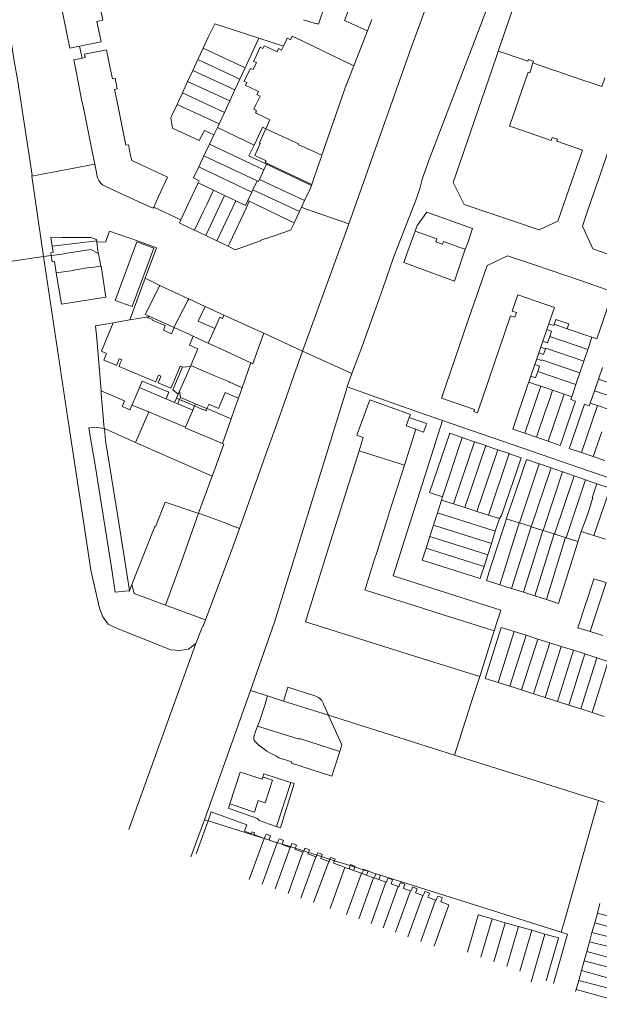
# Model space of a CAD drawing. Header units: metres. Extents: x 135785 to 137489, y 452643 to 455118.
# Tile 2 of 48: x 136171 to 136424, y 452743 to 453173. Entities that reach past the tile are written whole.
import ezdxf

# ---------------------------------------------------------------- set-up
doc = ezdxf.new("R2010")
doc.units = ezdxf.units.M
doc.layers.add('B-RO-KG-GRENS_PERCEEL-G', color=211, linetype='Continuous', lineweight=9)

msp = doc.modelspace()

# ---------------------------------------------------------------- linework, layer by layer
at = {"layer": 'B-RO-KG-GRENS_PERCEEL-G', "flags": 128}
for points in [[(136392.133, 453228.527), (136384.419, 453203.329), (136349.558, 453112.226), (136346.452, 453103.597), (136345.532, 453099.642)], [(136175.995, 453104.936), (136175.93, 453105.38), (136176.087, 453105.413), (136172.682, 453128.255), (136169.875, 453146.365), (136168.338, 453155.42), (136165.91, 453170.315), (136162.778, 453189.365), (136161.078, 453197.445), (136159.145, 453206.431), (136156.321, 453219.904), (136154.616, 453227.34)], [(136196.83, 453161.741), (136206.222, 453163.719), (136204.428, 453172.62), (136206.977, 453173.134), (136203.268, 453191.534), (136219.652, 453194.838), (136227.619, 453211.844), (136216.309, 453216.678), (136211.683, 453219.759)], [(136196.83, 453161.741), (136192.618, 453160.855), (136182.733, 453209.535), (136186.411, 453210.277)], [(136357.721, 453204.974), (136354.142, 453195.059), (136341.871, 453161.524), (136319.325, 453097.697), (136314.426, 453084.096)], [(136379.701, 453159.531), (136389.351, 453187.601)], [(136294.721, 453173.365), (136299.781, 453171.711), (136299.819, 453171.825), (136301.231, 453171.341), (136303.951, 453179.571), (136304.679, 453181.629)], [(136322.573, 453168.457), (136312.515, 453173.044), (136314.273, 453177.59)], [(136275.211, 453165.241), (136255.901, 453171.521), (136253.241, 453166.041), (136250.826, 453160.856)], [(136322.573, 453168.457), (136324.023, 453172.207)], [(136324.488, 453173.41), (136324.023, 453172.207)], [(136316.676, 453153.239), (136322.573, 453168.457)], [(136269.197, 453152.354), (136275.211, 453165.241)], [(136275.211, 453165.241), (136285.902, 453161.74)], [(136285.902, 453161.74), (136287.081, 453164.221)], [(136287.081, 453164.221), (136287.554, 453165.212), (136288.95, 453164.538)], [(136294.071, 453164.091), (136289.717, 453166.168), (136288.95, 453164.538)], [(136294.071, 453164.091), (136316.676, 453153.239)], [(136197.938, 453156.581), (136196.83, 453161.741)], [(136210.251, 453152.211), (136208.631, 453160.201), (136198.951, 453158.231), (136199.226, 453156.864)], [(136250.826, 453160.856), (136248.524, 453155.912)], [(136269.197, 453152.354), (136250.826, 453160.856)], [(136273.647, 453156.828), (136275.741, 453161.301), (136276.943, 453160.732)], [(136278.891, 453161.301), (136277.532, 453161.94), (136276.943, 453160.732)], [(136278.891, 453161.301), (136283.107, 453159.319), (136283.762, 453160.711), (136285.118, 453160.086), (136285.902, 453161.74)], [(136379.701, 453159.531), (136378.833, 453156.845), (136360.09, 453102.22), (136364.797, 453092.589), (136397.611, 453081.571), (136405.831, 453085.371), (136416.578, 453116.385), (136405.321, 453120.243), (136405.624, 453121.122), (136403.308, 453121.92), (136402.842, 453120.567), (136386.601, 453126.181), (136384.715, 453126.825), (136392.805, 453150.407), (136393.525, 453150.164), (136394.876, 453154.435)], [(136392.714, 453155.219), (136383.3, 453158.447), (136379.701, 453159.531)], [(136195.461, 453149.941), (136194.289, 453155.78), (136197.938, 453156.581)], [(136197.938, 453156.581), (136199.226, 453156.864)], [(136248.524, 453155.912), (136246.307, 453151.152)], [(136248.524, 453155.912), (136266.881, 453147.39)], [(136272.672, 453151.577), (136274.092, 453154.606)], [(136273.647, 453156.828), (136272.858, 453155.143), (136274.092, 453154.606)], [(136394.876, 453154.435), (136395.141, 453155.181), (136392.966, 453155.927), (136392.714, 453155.219)], [(136396.061, 453154.031), (136394.876, 453154.435)], [(136210.251, 453152.211), (136211.2, 453147.53)], [(136246.307, 453151.152), (136244.044, 453146.291)], [(136246.307, 453151.152), (136264.673, 453142.629)], [(136266.881, 453147.39), (136269.197, 453152.354)], [(136270.931, 453150.961), (136268.771, 453146.421), (136269.855, 453145.9)], [(136272.672, 453151.577), (136271.464, 453152.082), (136270.931, 453150.961)], [(136302.7, 453114.075), (136312.827, 453143.624), (136316.676, 453153.239)], [(136403.951, 453151.341), (136396.061, 453154.031)], [(136405.301, 453150.881), (136403.951, 453151.341)], [(136410.781, 453148.981), (136405.301, 453150.881)], [(136195.461, 453149.941), (136196.231, 453146.161)], [(136197.761, 453138.541), (136196.231, 453146.161)], [(136212.146, 453142.881), (136213.271, 453143.111), (136212.331, 453147.761), (136211.2, 453147.53)], [(136244.044, 453146.291), (136241.741, 453141.345)], [(136244.044, 453146.291), (136262.467, 453137.86)], [(136264.673, 453142.629), (136266.881, 453147.39)], [(136269.855, 453145.9), (136269.364, 453144.655), (136270.781, 453143.991)], [(136412.101, 453148.491), (136410.781, 453148.981)], [(136417.631, 453146.621), (136412.101, 453148.491)], [(136418.981, 453146.161), (136417.631, 453146.621)], [(136418.981, 453146.161), (136424.961, 453144.111), (136426.251, 453147.901)], [(136212.146, 453142.881), (136213.101, 453138.171)], [(136264.673, 453142.629), (136262.467, 453137.86)], [(136270.781, 453143.991), (136274.976, 453142.024), (136274.331, 453140.651), (136275.682, 453140.001), (136273.741, 453135.811)], [(136197.761, 453138.541), (136198.521, 453134.771)], [(136216.211, 453122.851), (136213.101, 453138.171)], [(136241.741, 453141.345), (136239.415, 453136.35)], [(136260.086, 453132.739), (136241.741, 453141.345)], [(136260.086, 453132.739), (136262.467, 453137.86)], [(136201.431, 453120.321), (136198.521, 453134.771)], [(136254.171, 453123.631), (136251.361, 453124.931), (136249.141, 453120.541), (136237.511, 453125.941), (136236.651, 453130.271), (136237.161, 453131.511), (136239.415, 453136.35)], [(136239.415, 453136.35), (136257.801, 453127.827)], [(136273.741, 453135.811), (136273.043, 453134.305), (136274.028, 453133.834)], [(136278.281, 453130.521), (136273.721, 453132.651), (136274.065, 453133.375), (136273.861, 453133.471), (136274.028, 453133.834)], [(136257.801, 453127.827), (136260.086, 453132.739)], [(136278.268, 453125.654), (136279.983, 453129.581), (136278.281, 453130.521)], [(136257.04, 453126.191), (136255.544, 453122.996)], [(136257.04, 453126.191), (136257.801, 453127.827)], [(136257.04, 453126.191), (136273.051, 453118.481)], [(136273.051, 453118.481), (136276.521, 453125.721)], [(136278.268, 453125.654), (136277.991, 453125.101), (136275.401, 453119.491), (136275.778, 453119.318)], [(136276.816, 453126.336), (136276.521, 453125.721)], [(136276.816, 453126.336), (136278.268, 453125.654)], [(136302.7, 453114.075), (136297.921, 453116.261), (136292.392, 453118.866), (136292.495, 453119.063), (136278.268, 453125.654)], [(136201.431, 453120.321), (136202.191, 453116.541)], [(136216.211, 453122.851), (136217.102, 453118.455)], [(136253.614, 453118.944), (136255.544, 453122.996)], [(136255.544, 453122.996), (136254.171, 453123.631)], [(136203.461, 453110.246), (136202.191, 453116.541)], [(136219.161, 453114.031), (136218.221, 453118.681), (136217.102, 453118.455)], [(136251.196, 453113.867), (136253.614, 453118.944)], [(136277.368, 453107.695), (136253.614, 453118.944)], [(136278.537, 453110.213), (136270.841, 453113.871), (136273.051, 453118.481)], [(136275.778, 453119.318), (136273.36, 453113.973), (136278.418, 453111.646), (136277.982, 453110.924)], [(136227.881, 453107.971), (136219.616, 453111.785), (136219.161, 453114.031)], [(136248.88, 453109.005), (136251.196, 453113.867)], [(136251.196, 453113.867), (136274.476, 453102.895)], [(136301.419, 453110.307), (136302.529, 453113.572)], [(136302.529, 453113.572), (136302.7, 453114.075)], [(136203.461, 453110.246), (136175.995, 453104.936)], [(136203.601, 453109.551), (136203.461, 453110.246)], [(136203.601, 453109.551), (136204.53, 453104.931)], [(136231.37, 453096.039), (136235.271, 453104.561), (136227.881, 453107.971)], [(136248.88, 453109.005), (136246.601, 453104.221), (136249.071, 453102.951), (136248.651, 453102.059)], [(136272.147, 453097.99), (136248.88, 453109.005)], [(136277.368, 453107.695), (136275.448, 453103.556)], [(136278.537, 453110.213), (136277.368, 453107.695)], [(136277.982, 453110.924), (136298.341, 453101.257)], [(136278.537, 453110.213), (136298.231, 453100.851)], [(136298.341, 453101.257), (136301.419, 453110.307)], [(136181.128, 453069.83), (136175.995, 453104.936)], [(136204.53, 453104.931), (136204.682, 453104.304), (136204.902, 453103.697), (136205.189, 453103.118), (136205.537, 453102.575), (136205.944, 453102.073), (136206.403, 453101.62), (136206.91, 453101.22), (136207.459, 453100.879), (136208.041, 453100.601)], [(136274.476, 453102.895), (136272.607, 453098.959)], [(136275.448, 453103.556), (136275.033, 453102.662), (136274.476, 453102.895)], [(136275.448, 453103.556), (136295.162, 453094.261)], [(136208.041, 453100.601), (136212.391, 453098.601)], [(136212.391, 453098.601), (136218.691, 453095.701)], [(136248.651, 453102.059), (136244.111, 453092.441), (136244.174, 453092.411), (136241.059, 453085.903)], [(136255.378, 453098.841), (136248.651, 453102.059)], [(136252.401, 453092.551), (136255.378, 453098.841)], [(136260.153, 453096.557), (136255.378, 453098.841)], [(136272.607, 453098.959), (136272.147, 453097.99)], [(136292.878, 453089.458), (136272.607, 453098.959)], [(136298.231, 453100.851), (136297.558, 453099.436), (136297.611, 453099.411), (136295.162, 453094.261)], [(136298.341, 453101.257), (136298.231, 453100.851)], [(136345.532, 453099.642), (136344.722, 453097.432)], [(136222.221, 453094.071), (136218.691, 453095.701)], [(136222.221, 453094.071), (136229.034, 453090.935), (136229.227, 453091.358)], [(136231.37, 453096.039), (136229.227, 453091.358)], [(136260.153, 453096.557), (136251.951, 453079.007)], [(136256.755, 453076.714), (136265.079, 453094.201)], [(136265.079, 453094.201), (136260.153, 453096.557)], [(136265.079, 453094.201), (136269.372, 453092.148), (136270.397, 453094.306)], [(136272.147, 453097.99), (136270.397, 453094.306)], [(136270.397, 453094.306), (136270.961, 453093.991)], [(136293.797, 453091.391), (136295.162, 453094.261)], [(136325.751, 453045.679), (136329.356, 453055.873), (136333.956, 453069.387), (136343.983, 453095.166), (136344.722, 453097.432)], [(136241.059, 453085.903), (136229.227, 453091.358)], [(136250.841, 453089.321), (136252.401, 453092.551)], [(136262.537, 453075.873), (136269.561, 453091.031)], [(136269.561, 453091.031), (136270.961, 453093.991)], [(136270.961, 453093.991), (136273.961, 453092.591)], [(136273.961, 453092.591), (136288.946, 453085.251)], [(136292.878, 453089.458), (136293.797, 453091.391)], [(136293.797, 453091.391), (136295.096, 453090.88)], [(136295.096, 453090.88), (136314.426, 453084.096)], [(136247.072, 453081.335), (136242.031, 453083.741), (136240.431, 453084.591), (136241.059, 453085.903)], [(136247.072, 453081.335), (136250.841, 453089.321)], [(136290.521, 453084.501), (136292.878, 453089.458)], [(136348.483, 453089.197), (136344.384, 453083.403)], [(136348.483, 453089.197), (136368.551, 453082.151), (136366.424, 453075.87)], [(136247.072, 453081.335), (136251.951, 453079.007)], [(136290.521, 453084.501), (136290.551, 453084.489), (136289.151, 453081.441), (136288.561, 453081.241), (136288.541, 453081.291), (136278.091, 453077.561), (136278.031, 453077.731), (136275.771, 453076.921), (136275.831, 453076.751), (136264.811, 453072.791), (136261.791, 453074.311)], [(136290.521, 453084.501), (136288.946, 453085.251)], [(136294.291, 453028.541), (136312.382, 453078.421), (136314.426, 453084.096)], [(136344.384, 453083.403), (136343.487, 453080.957)], [(136189.292, 453078.209), (136184.342, 453078.256)], [(136184.92, 453074.313), (136184.342, 453078.256)], [(136189.292, 453078.209), (136201.708, 453078.093)], [(136204.145, 453077.216), (136201.708, 453078.093)], [(136204.145, 453077.216), (136204.302, 453077.16)], [(136204.353, 453076.73), (136204.302, 453077.16)], [(136230.423, 453073.63), (136222.562, 453076.574), (136209.915, 453080.871), (136208.671, 453077.248), (136208.313, 453076.206), (136204.429, 453076.097)], [(136251.951, 453079.007), (136256.755, 453076.714)], [(136343.487, 453080.957), (136339.659, 453070.518)], [(136343.487, 453080.957), (136352.972, 453077.519), (136352.529, 453076.297), (136355.349, 453075.274), (136355.77, 453076.435), (136359.531, 453075.051), (136362.591, 453073.991), (136365.351, 453073.001)], [(136184.507, 453070.246), (136184.319, 453071.522), (136185.308, 453071.667), (136184.92, 453074.313)], [(136184.92, 453074.313), (136204.353, 453076.73)], [(136201.729, 453072.879), (136191.428, 453071.294), (136190.557, 453071.166)], [(136205.095, 453071.124), (136201.729, 453072.879)], [(136204.353, 453076.73), (136204.429, 453076.097)], [(136204.429, 453076.097), (136204.88, 453072.32), (136205.095, 453071.124)], [(136225.564, 453060.455), (136230.423, 453073.63)], [(136256.755, 453076.714), (136261.791, 453074.311)], [(136261.791, 453074.311), (136262.537, 453075.873)], [(136365.351, 453073.001), (136360.564, 453059.097)], [(136365.351, 453073.001), (136366.424, 453075.87)], [(136134.991, 453063.05), (136181.128, 453069.83)], [(136184.507, 453070.246), (136181.128, 453069.83)], [(136181.128, 453069.83), (136191.562, 453000), (136198.804, 452952.139), (136201.716, 452932.774), (136205.618, 452916.142), (136207.047, 452912.4), (136209.371, 452909.173), (136212.951, 452907.352), (136236.689, 452897.983), (136240.566, 452897.662), (136244.491, 452898.307), (136247.703, 452900.661)], [(136189.101, 453070.812), (136185.769, 453070.401), (136184.507, 453070.246)], [(136186.674, 453062.683), (136185.857, 453067.719), (136184.901, 453067.575), (136184.507, 453070.246)], [(136189.101, 453070.812), (136190.557, 453071.166)], [(136205.095, 453071.124), (136206.077, 453065.658)], [(136360.564, 453059.097), (136338.466, 453067.296), (136339.659, 453070.518)], [(136420.677, 453034.57), (136420.687, 453034.6), (136422.841, 453033.901), (136425.564, 453041.82), (136429.861, 453054.401), (136416.041, 453059.211), (136395.611, 453066.221), (136383.791, 453070.221), (136374.881, 453065.911), (136371.441, 453055.881), (136366.801, 453042.411), (136355.021, 453007.901), (136369.349, 453002.981), (136369.041, 453002.085), (136370.648, 453001.532), (136370.921, 453002.441), (136385.126, 453043.922), (136387.021, 453043.281), (136387.731, 453045.351), (136385.842, 453045.999)], [(136186.674, 453062.683), (136194.224, 453063.81), (136194.201, 453063.958), (136201.204, 453065.048), (136201.227, 453064.9), (136206.077, 453065.658)], [(136206.25, 453065.685), (136208.332, 453052.144), (136188.9, 453048.964)], [(136206.077, 453065.658), (136206.25, 453065.685)], [(136188.9, 453048.964), (136186.674, 453062.683)], [(136218.801, 453042.115), (136225.564, 453060.455)], [(136231.841, 453057.185), (136225.564, 453060.455)], [(136231.841, 453057.185), (136225.753, 453045.064), (136225.487, 453044.504)], [(136238.104, 453054.277), (136231.841, 453057.185)], [(136244.418, 453051.372), (136238.104, 453054.277)], [(136244.508, 453051.331), (136244.104, 453050.692)], [(136244.508, 453051.331), (136244.418, 453051.372)], [(136251.737, 453048.019), (136244.508, 453051.331)], [(136385.842, 453045.999), (136388.271, 453053.045)], [(136388.271, 453053.045), (136404.274, 453047.546)], [(136244.104, 453050.692), (136238.223, 453039.153)], [(136251.737, 453048.019), (136248.7, 453041.656)], [(136259.919, 453044.27), (136251.737, 453048.019)], [(136404.274, 453047.546), (136402.741, 453043.091), (136401.842, 453040.491)], [(136226.092, 453043.371), (136218.801, 453042.115)], [(136227.475, 453043.609), (136225.487, 453044.504)], [(136227.004, 453043.528), (136226.092, 453043.371)], [(136228.648, 453042.364), (136226.092, 453043.371)], [(136227.475, 453043.609), (136227.004, 453043.528)], [(136238.071, 453038.839), (136227.475, 453043.609)], [(136255.912, 453038.351), (136258.118, 453043.311), (136259.249, 453042.817)], [(136259.919, 453044.27), (136259.249, 453042.817)], [(136277.291, 453036.32), (136259.919, 453044.27)], [(136315.852, 453018.675), (136318.795, 453026.704), (136320.089, 453030.21), (136325.751, 453045.679)], [(136209.871, 453040.577), (136203.801, 453039.531)], [(136206.219, 453011.19), (136204.391, 453033.951), (136203.801, 453039.531)], [(136206.365, 453028.423), (136211.559, 453040.868)], [(136211.559, 453040.868), (136209.871, 453040.577)], [(136218.801, 453042.115), (136211.559, 453040.868)], [(136228.648, 453042.364), (136228.52, 453042.04)], [(136228.52, 453042.04), (136234.309, 453039.632)], [(136234.309, 453039.632), (136233.508, 453037.637)], [(136236.976, 453036.082), (136238.196, 453038.782)], [(136238.223, 453039.153), (136238.071, 453038.839)], [(136238.071, 453038.839), (136238.196, 453038.782)], [(136238.196, 453038.782), (136246.477, 453034.988)], [(136255.912, 453038.351), (136248.7, 453041.656)], [(136253.073, 453031.966), (136255.912, 453038.351)], [(136401.842, 453040.491), (136400.944, 453037.892)], [(136401.842, 453040.491), (136403.953, 453039.761)], [(136404.121, 453040.249), (136403.953, 453039.761)], [(136409.831, 453038.29), (136410.565, 453040.39), (136404.832, 453042.359), (136404.107, 453040.254)], [(136404.121, 453040.249), (136404.107, 453040.254)], [(136404.121, 453040.249), (136409.831, 453038.29)], [(136409.831, 453038.29), (136420.677, 453034.57)], [(136233.508, 453037.637), (136236.976, 453036.082)], [(136246.477, 453034.988), (136244.837, 453031.049)], [(136246.477, 453034.988), (136253.073, 453031.966)], [(136277.291, 453036.32), (136272.913, 453024.208)], [(136294.291, 453028.541), (136277.291, 453036.32)], [(136400.944, 453037.892), (136399.19, 453032.817)], [(136400.944, 453037.892), (136403.056, 453037.161)], [(136401.302, 453032.086), (136402.285, 453034.932)], [(136403.056, 453037.161), (136402.285, 453034.932)], [(136402.285, 453034.932), (136418.866, 453029.244)], [(136418.866, 453029.244), (136420.677, 453034.57)], [(136245.462, 453022.156), (136248.567, 453029.518), (136244.837, 453031.049)], [(136271.648, 453023.373), (136260.806, 453028.423), (136253.073, 453031.966)], [(136398.306, 453030.256), (136397.431, 453027.722)], [(136399.19, 453032.817), (136398.306, 453030.256)], [(136400.418, 453029.525), (136398.306, 453030.256)], [(136399.19, 453032.817), (136401.302, 453032.086)], [(136399.544, 453026.992), (136400.418, 453029.525)], [(136400.418, 453029.525), (136400.523, 453029.828)], [(136400.523, 453029.828), (136417.127, 453024.131)], [(136206.365, 453028.423), (136208.59, 453027.498)], [(136208.59, 453027.498), (136207.373, 453024.573)], [(136294.291, 453028.541), (136291.159, 453019.908), (136284.168, 453000), (136278.853, 452985.09), (136271.477, 452964.602), (136266.648, 452950.983)], [(136315.852, 453018.675), (136294.291, 453028.541)], [(136396.553, 453025.179), (136395.672, 453022.627)], [(136397.431, 453027.722), (136396.553, 453025.179)], [(136398.666, 453024.449), (136396.553, 453025.179)], [(136399.544, 453026.992), (136397.431, 453027.722)], [(136417.127, 453024.131), (136418.866, 453029.244)], [(136214.202, 453025.164), (136213.499, 453023.461), (136212.998, 453022.261), (136211.486, 453022.886), (136207.373, 453024.573)], [(136231.324, 453018.045), (136230.567, 453016.234), (136230.113, 453015.128), (136223.478, 453017.895), (136214.09, 453021.823), (136214.651, 453023.182), (136215.28, 453024.716)], [(136215.28, 453024.716), (136214.202, 453025.164)], [(136237.611, 453011.537), (136241.666, 453021.191), (136241.808, 453021.529)], [(136240.809, 453021.949), (136238.007, 453015.238)], [(136245.328, 453021.854), (136240.54, 453011.059)], [(136241.808, 453021.529), (136240.809, 453021.949)], [(136241.808, 453021.529), (136245.328, 453021.854)], [(136245.462, 453022.156), (136245.328, 453021.854)], [(136256.296, 453017.587), (136245.462, 453022.156)], [(136271.648, 453023.373), (136267.843, 453012.514)], [(136271.648, 453023.373), (136272.472, 453022.989)], [(136272.913, 453024.208), (136272.472, 453022.989)], [(136395.672, 453022.627), (136393.906, 453017.515)], [(136397.784, 453021.896), (136395.672, 453022.627)], [(136396.998, 453019.619), (136397.784, 453021.896)], [(136398.666, 453024.449), (136398.761, 453024.724)], [(136398.761, 453024.724), (136415.389, 453019.018)], [(136415.389, 453019.018), (136417.127, 453024.131)], [(136425.249, 453021.353), (136423.497, 453016.245)], [(136237.957, 453015.258), (136237.292, 453013.685), (136236.741, 453012.371), (136233.284, 453013.807), (136231.188, 453014.679), (136231.737, 453015.981), (136232.414, 453017.591)], [(136232.414, 453017.591), (136231.324, 453018.045)], [(136261.981, 453015.189), (136256.296, 453017.587)], [(136314.201, 453014.171), (136315.852, 453018.675)], [(136393.906, 453017.515), (136393.038, 453015.001)], [(136396.021, 453016.79), (136393.906, 453017.515)], [(136396.021, 453016.79), (136396.998, 453019.619)], [(136396.998, 453019.619), (136413.651, 453013.906)], [(136413.651, 453013.906), (136415.389, 453019.018)], [(136222.967, 453012.598), (136219.781, 453004.971)], [(136222.967, 453012.598), (136224.15, 453015.44)], [(136234.601, 453007.669), (136222.967, 453012.598)], [(136224.15, 453015.44), (136235.89, 453010.554), (136234.673, 453007.638)], [(136237.957, 453015.258), (136238.007, 453015.238)], [(136262.416, 453015.006), (136261.981, 453015.189)], [(136262.416, 453015.006), (136267.843, 453012.514)], [(136267.843, 453012.514), (136266.221, 453007.884)], [(136313.401, 453011.791), (136313.777, 453012.91)], [(136313.777, 453012.91), (136314.201, 453014.171)], [(136325.963, 453008.586), (136313.777, 453012.91)], [(136393.038, 453015.001), (136392.641, 453013.851), (136386.081, 452994.391), (136391.344, 452992.592)], [(136391.344, 452992.592), (136398.375, 453013.179)], [(136393.038, 453015.001), (136395.153, 453014.277)], [(136395.153, 453014.277), (136398.375, 453013.179)], [(136398.375, 453013.179), (136400.921, 453012.311)], [(136403.507, 453011.424), (136400.921, 453012.311)], [(136411.835, 453008.566), (136413.651, 453013.906)], [(136423.497, 453016.245), (136421.744, 453011.137)], [(136423.497, 453016.245), (136434.381, 453012.494)], [(136215.548, 453004.66), (136216.455, 453006.722), (136206.219, 453011.19)], [(136206.329, 453009.819), (136206.219, 453011.19)], [(136207.517, 452996.128), (136207.117, 453000), (136206.329, 453009.819)], [(136237.611, 453011.537), (136239.94, 453009.707)], [(136239.321, 453008.311), (136239.127, 453007.874)], [(136239.94, 453009.707), (136239.321, 453008.311)], [(136240.54, 453011.059), (136239.94, 453009.707)], [(136240.905, 453008.196), (136240.54, 453011.059)], [(136240.682, 453007.649), (136240.905, 453008.196)], [(136247.425, 453005.473), (136240.905, 453008.196)], [(136252.487, 453003.361), (136253.263, 453005.228), (136253.281, 453005.271), (136257.555, 453003.482), (136260.46, 453010.368)], [(136262.009, 453009.7), (136260.46, 453010.368)], [(136262.009, 453009.7), (136266.221, 453007.884)], [(136313.401, 453011.791), (136282.061, 452910.111), (136271.457, 452880.224)], [(136325.963, 453008.586), (136344.959, 453001.845)], [(136402.385, 453008.161), (136400.163, 453001.707)], [(136408.592, 453009.679), (136401.563, 452989.099)], [(136401.563, 452989.099), (136406.851, 452987.291), (136407.665, 452989.613), (136410.33, 452997.396), (136413.561, 453006.681), (136411.44, 453007.403), (136411.835, 453008.566)], [(136403.507, 453011.424), (136402.385, 453008.161)], [(136408.592, 453009.679), (136403.507, 453011.424)], [(136409.461, 453009.381), (136408.592, 453009.679)], [(136411.835, 453008.566), (136409.461, 453009.381)], [(136421.744, 453011.137), (136419.914, 453005.803)], [(136421.744, 453011.137), (136440.253, 453004.759)], [(136215.548, 453004.66), (136215.396, 453004.314)], [(136215.396, 453004.314), (136218.919, 453002.906)], [(136219.015, 453003.136), (136219.781, 453004.971)], [(136219.781, 453004.971), (136220.893, 453004.51)], [(136220.893, 453004.51), (136227.071, 453001.95)], [(136234.673, 453007.638), (136234.601, 453007.669)], [(136238.335, 453006.087), (136234.673, 453007.638)], [(136239.127, 453007.874), (136238.335, 453006.087)], [(136238.335, 453006.087), (136239.791, 453005.467)], [(136239.433, 453007.749), (136239.127, 453007.874)], [(136239.442, 453007.77), (136239.433, 453007.749)], [(136240.543, 453007.309), (136239.442, 453007.77)], [(136239.791, 453005.467), (136240.543, 453007.309)], [(136239.791, 453005.467), (136246.252, 453002.717)], [(136240.543, 453007.309), (136240.682, 453007.649)], [(136247.047, 453004.585), (136240.543, 453007.309)], [(136246.252, 453002.717), (136247.047, 453004.585)], [(136247.047, 453004.585), (136247.197, 453004.937)], [(136247.047, 453004.585), (136248.988, 453003.772), (136248.951, 453003.679), (136250.989, 453002.837), (136251.026, 453002.928), (136252.119, 453002.474), (136252.487, 453003.361)], [(136247.197, 453004.937), (136247.425, 453005.473)], [(136251.978, 453003.572), (136247.425, 453005.473)], [(136266.221, 453007.884), (136264.725, 453003.614)], [(136323.585, 453007.157), (136318.03, 452991.825), (136320.804, 452990.82), (136318.941, 452984.911)], [(136323.585, 453007.157), (136341.341, 453000.791), (136340.865, 452999.561)], [(136419.914, 453005.803), (136419.516, 453004.642), (136417.411, 453005.361), (136414.481, 452996.811)], [(136416.108, 452984.132), (136423.153, 453004.687)], [(136423.153, 453004.687), (136419.914, 453005.803)], [(136423.153, 453004.687), (136428.227, 453002.938)], [(136219.015, 453003.136), (136218.919, 453002.906)], [(136221.319, 452988.521), (136226.261, 453000), (136227.071, 453001.95)], [(136227.071, 453001.95), (136236.719, 452997.938)], [(136246.252, 453002.717), (136243.09, 452995.288)], [(136251.978, 453003.572), (136252.487, 453003.361)], [(136252.487, 453003.361), (136263.093, 452998.956)], [(136264.725, 453003.614), (136263.093, 452998.956)], [(136343.755, 452994.344), (136339.531, 452995.861), (136340.865, 452999.561)], [(136340.865, 452999.561), (136348.467, 452996.831), (136348.061, 452995.701)], [(136344.959, 453001.845), (136355.413, 452998.239)], [(136400.163, 453001.707), (136396.453, 452990.846)], [(136201.219, 452994.95), (136204.471, 452995.096), (136207.664, 452994.712)], [(136207.517, 452996.128), (136207.639, 452994.956)], [(136236.719, 452997.938), (136243.09, 452995.288)], [(136243.09, 452995.288), (136242.953, 452994.966)], [(136263.093, 452998.956), (136259.278, 452988.067)], [(136355.413, 452998.239), (136333.864, 452930.283), (136380.845, 452915.289), (136377.952, 452906.194)], [(136343.755, 452994.344), (136347.161, 452993.121), (136348.061, 452995.701)], [(136355.413, 452998.239), (136463.083, 452961.098)], [(136414.481, 452996.811), (136411.561, 452988.291)], [(136201.234, 452993.071), (136200.916, 452994.936), (136201.219, 452994.95)], [(136218.547, 452923.526), (136218.009, 452923.745), (136212.368, 452923.188), (136210.764, 452933.895), (136203.681, 452978.709), (136201.234, 452993.071)], [(136207.664, 452994.712), (136207.639, 452994.956)], [(136215.893, 452941.475), (136213.512, 452956.19), (136208.185, 452989.388), (136207.664, 452994.712)], [(136207.664, 452994.712), (136221.319, 452988.521)], [(136242.953, 452994.966), (136259.278, 452988.067)], [(136343.755, 452994.344), (136338.72, 452978.59)], [(136363.999, 452990.731), (136358.611, 452992.581), (136349.721, 452966.651), (136355.319, 452964.872)], [(136391.344, 452992.592), (136396.453, 452990.846)], [(136396.453, 452990.846), (136401.563, 452989.099)], [(136421.229, 452982.451), (136424.925, 452993.231)], [(136221.319, 452988.521), (136254.717, 452973.836)], [(136259.278, 452988.067), (136259.848, 452987.826), (136255.433, 452975.819), (136254.717, 452973.836)], [(136363.999, 452990.731), (136355.319, 452964.872)], [(136369.438, 452988.864), (136360.153, 452961.719)], [(136369.438, 452988.864), (136364.225, 452990.654), (136363.999, 452990.731)], [(136365.214, 452960.087), (136374.324, 452987.185)], [(136374.324, 452987.185), (136369.438, 452988.864)], [(136379.584, 452985.38), (136374.458, 452987.14), (136374.324, 452987.185)], [(136411.561, 452988.291), (136410.751, 452985.891), (136416.108, 452984.132)], [(136342.761, 452895.341), (136295.531, 452910.251), (136305.574, 452942.499), (136318.941, 452984.911)], [(136338.72, 452978.59), (136318.941, 452984.911)], [(136379.584, 452985.38), (136370.371, 452958.446)], [(136384.508, 452983.689), (136375.457, 452956.843)], [(136384.508, 452983.689), (136379.584, 452985.38)], [(136389.803, 452981.872), (136384.677, 452983.632), (136384.508, 452983.689)], [(136416.108, 452984.132), (136421.229, 452982.451)], [(136421.229, 452982.451), (136426.351, 452980.769)], [(136338.72, 452978.59), (136332.211, 452958.221)], [(136387.661, 452975.761), (136389.803, 452981.872)], [(136388.994, 452953.391), (136397.573, 452979.214)], [(136390.023, 452974.947), (136392.094, 452981.083)], [(136397.573, 452979.214), (136392.094, 452981.083)], [(136402.792, 452977.436), (136397.699, 452979.172), (136397.573, 452979.214)], [(136254.717, 452973.836), (136248.866, 452957.623)], [(136384.751, 452967.261), (136387.661, 452975.761)], [(136390.023, 452974.947), (136387.083, 452966.431)], [(136402.792, 452977.436), (136394.137, 452951.757)], [(136399.296, 452950.117), (136407.813, 452975.724)], [(136407.813, 452975.724), (136402.792, 452977.436)], [(136412.878, 452973.99), (136404.298, 452948.528)], [(136412.878, 452973.99), (136407.901, 452975.694), (136407.813, 452975.724)], [(136417.93, 452972.257), (136412.878, 452973.99)], [(136409.39, 452946.91), (136417.93, 452972.257)], [(136422.871, 452970.562), (136417.93, 452972.257)], [(136420.761, 452964.411), (136422.871, 452970.562)], [(136428.592, 452968.599), (136422.871, 452970.562)], [(136384.751, 452967.261), (136381.131, 452956.671), (136380.221, 452955.341)], [(136387.083, 452966.431), (136383.461, 452955.911), (136383.256, 452955.214)], [(136428.592, 452968.599), (136421.472, 452947.932)], [(136219.729, 452926.53), (136229.685, 452951.82), (136230.041, 452951.773), (136234.202, 452962.557), (136248.107, 452957.89)], [(136354.961, 452963.371), (136353.16, 452957.77)], [(136354.961, 452963.371), (136355.432, 452964.836)], [(136358.781, 452962.161), (136354.961, 452963.371)], [(136355.319, 452964.872), (136355.432, 452964.836)], [(136358.781, 452962.161), (136360.153, 452961.719)], [(136360.153, 452961.719), (136365.214, 452960.087)], [(136418.241, 452955.771), (136420.341, 452961.911)], [(136420.761, 452964.411), (136420.996, 452964.331), (136420.184, 452961.965), (136420.341, 452961.911)], [(136248.866, 452957.623), (136241.301, 452936.598)], [(136248.866, 452957.623), (136248.107, 452957.89)], [(136266.648, 452950.983), (136261.572, 452952.91), (136261.633, 452953.039), (136248.866, 452957.623)], [(136331.351, 452955.311), (136332.211, 452958.221)], [(136353.16, 452957.77), (136351.457, 452952.471)], [(136378.439, 452949.759), (136353.16, 452957.77)], [(136365.214, 452960.087), (136367.353, 452959.397)], [(136367.353, 452959.397), (136370.371, 452958.446)], [(136370.371, 452958.446), (136375.457, 452956.843)], [(136375.457, 452956.843), (136380.221, 452955.341)], [(136331.351, 452955.311), (136326.661, 452940.431)], [(136351.457, 452952.471), (136349.849, 452947.471)], [(136351.457, 452952.471), (136376.759, 452944.496)], [(136380.221, 452955.341), (136378.439, 452949.759)], [(136378.551, 452940.641), (136383.011, 452954.381), (136383.256, 452955.214)], [(136388.809, 452953.45), (136380.388, 452926.386)], [(136388.809, 452953.45), (136383.256, 452955.214)], [(136388.994, 452953.391), (136388.809, 452953.45)], [(136394.052, 452951.784), (136388.994, 452953.391)], [(136416.011, 452949.671), (136418.241, 452955.771)], [(136251.801, 452911.012), (136263.498, 452942.135), (136266.648, 452950.983)], [(136378.439, 452949.759), (136376.759, 452944.496)], [(136394.052, 452951.784), (136385.556, 452924.746)], [(136399.165, 452950.159), (136390.745, 452923.1)], [(136394.137, 452951.757), (136394.052, 452951.784)], [(136399.165, 452950.159), (136394.137, 452951.757)], [(136404.114, 452948.586), (136395.767, 452921.507)], [(136399.296, 452950.117), (136399.165, 452950.159)], [(136404.114, 452948.586), (136399.296, 452950.117)], [(136404.298, 452948.528), (136404.114, 452948.586)], [(136409.067, 452947.013), (136404.298, 452948.528)], [(136414.783, 452946.016), (136416.011, 452949.671)], [(136421.472, 452947.932), (136416.011, 452949.671)], [(136426.614, 452946.294), (136421.472, 452947.932)], [(136349.849, 452947.471), (136348.23, 452942.433)], [(136375.162, 452939.493), (136349.849, 452947.471)], [(136376.759, 452944.496), (136375.162, 452939.493)], [(136414.301, 452944.531), (136406.001, 452918.261), (136400.859, 452919.892)], [(136407.661, 452942.431), (136408.261, 452944.341)], [(136409.067, 452947.013), (136408.261, 452944.341)], [(136409.39, 452946.91), (136409.067, 452947.013)], [(136414.542, 452945.273), (136409.39, 452946.91)], [(136414.301, 452944.531), (136414.542, 452945.273)], [(136414.542, 452945.273), (136414.783, 452946.016)], [(136215.893, 452941.475), (136216.278, 452938.78)], [(136325.751, 452937.521), (136326.661, 452940.431)], [(136372.448, 452930.992), (136371.861, 452929.091), (136346.543, 452937.186), (136348.23, 452942.433)], [(136373.521, 452934.352), (136348.23, 452942.433)], [(136375.162, 452939.493), (136373.521, 452934.352)], [(136378.551, 452940.641), (136375.822, 452932.045)], [(136407.661, 452942.431), (136400.859, 452919.892)], [(136216.278, 452938.78), (136218.458, 452924.765)], [(136241.301, 452936.598), (136234.433, 452917.511)], [(136325.751, 452937.521), (136321.871, 452925.361)], [(136373.521, 452934.352), (136372.448, 452930.992)], [(136374.559, 452928.235), (136375.822, 452932.045)], [(136219.729, 452926.53), (136218.621, 452923.715)], [(136234.433, 452917.511), (136220.714, 452922.644), (136219.729, 452926.53)], [(136380.388, 452926.386), (136374.559, 452928.235)], [(136385.556, 452924.746), (136380.388, 452926.386)], [(136426.877, 452927.33), (136421.461, 452929.051), (136420.861, 452927.141), (136417.951, 452918.186), (136414.545, 452907.607), (136419.888, 452905.925)], [(136426.877, 452927.33), (136419.888, 452905.925)], [(136218.458, 452924.765), (136218.621, 452923.715)], [(136218.621, 452923.715), (136218.547, 452923.526)], [(136321.871, 452925.361), (136321.478, 452924.128), (136322.661, 452923.751)], [(136322.661, 452923.751), (136330.471, 452921.261)], [(136390.745, 452923.1), (136385.556, 452924.746)], [(136395.767, 452921.507), (136390.745, 452923.1)], [(136330.471, 452921.261), (136332.211, 452920.711)], [(136332.211, 452920.711), (136338.801, 452918.621)], [(136338.801, 452918.621), (136341.691, 452917.711)], [(136341.691, 452917.711), (136356.541, 452913.001)], [(136400.859, 452919.892), (136395.767, 452921.507)], [(136234.433, 452917.511), (136251.801, 452911.012)], [(136247.703, 452900.661), (136250.08, 452906.915), (136250.506, 452908.079), (136250.678, 452908.025), (136251.801, 452911.012)], [(136356.541, 452913.001), (136359.431, 452912.091)], [(136359.431, 452912.091), (136377.952, 452906.194)], [(136377.952, 452906.194), (136371.627, 452886.311)], [(136386.683, 452905.98), (136381.051, 452907.771), (136374.02, 452885.461), (136379.672, 452883.657)], [(136386.683, 452905.98), (136379.672, 452883.657)], [(136386.683, 452905.98), (136391.896, 452904.323)], [(136419.888, 452905.925), (136425.358, 452904.204)], [(136218.357, 452819.497), (136247.703, 452900.661)], [(136384.837, 452882.008), (136391.896, 452904.323)], [(136397.094, 452902.67), (136389.879, 452880.399)], [(136391.896, 452904.323), (136397.094, 452902.67)], [(136402.25, 452901.031), (136395.209, 452878.697)], [(136397.094, 452902.67), (136402.25, 452901.031)], [(136402.25, 452901.031), (136407.278, 452899.432)], [(136400.228, 452877.095), (136407.278, 452899.432)], [(136405.606, 452875.379), (136412.611, 452897.737)], [(136407.278, 452899.432), (136412.611, 452897.737)], [(136417.563, 452896.162), (136410.517, 452873.811)], [(136412.611, 452897.737), (136417.563, 452896.162)], [(136417.563, 452896.162), (136422.844, 452894.483)], [(136371.627, 452886.311), (136342.761, 452895.341)], [(136415.773, 452872.133), (136422.844, 452894.483)], [(136427.802, 452892.907), (136420.754, 452870.544)], [(136422.844, 452894.483), (136427.802, 452892.907)], [(136371.627, 452886.311), (136368.71, 452877.14)], [(136384.837, 452882.008), (136379.672, 452883.657)], [(136251.367, 452823.704), (136271.457, 452880.224)], [(136278.974, 452877.794), (136271.457, 452880.224)], [(136305.592, 452869.335), (136303.4, 452874.25), (136303.27, 452874.651), (136302.637, 452875.84), (136301.961, 452876.601), (136301.272, 452877.133), (136300.304, 452877.615), (136299.64, 452877.81), (136287.77, 452881.57), (136285.921, 452875.548)], [(136389.879, 452880.399), (136384.837, 452882.008)], [(136395.209, 452878.697), (136389.879, 452880.399)], [(136278.974, 452877.794), (136277.971, 452874.221), (136275.591, 452867.131), (136274.628, 452864.585)], [(136278.974, 452877.794), (136285.921, 452875.548)], [(136285.921, 452875.548), (136290.197, 452874.166), (136294.012, 452872.996)], [(136360.686, 452851.916), (136368.71, 452877.14)], [(136400.228, 452877.095), (136395.209, 452878.697)], [(136405.606, 452875.379), (136400.228, 452877.095)], [(136410.517, 452873.811), (136405.606, 452875.379)], [(136305.592, 452869.335), (136294.012, 452872.996)], [(136415.773, 452872.133), (136410.517, 452873.811)], [(136420.754, 452870.544), (136415.773, 452872.133)], [(136425.94, 452868.888), (136420.754, 452870.544)], [(136311.367, 452856.386), (136305.616, 452869.281), (136305.592, 452869.335)], [(136360.686, 452851.916), (136305.592, 452869.335)], [(136274.628, 452864.585), (136273.771, 452862.321), (136272.971, 452859.901), (136272.931, 452859.061), (136273.181, 452858.321), (136275.161, 452856.281), (136276.831, 452854.981), (136278.711, 452853.681), (136280.621, 452852.541), (136282.531, 452851.581), (136283.857, 452850.778), (136283.841, 452850.727), (136289.597, 452848.938)], [(136274.628, 452864.585), (136292.837, 452858.893), (136292.91, 452859.173), (136310.468, 452853.552)], [(136310.468, 452853.552), (136307.057, 452842.789), (136289.416, 452848.372), (136289.597, 452848.938)], [(136311.367, 452856.386), (136310.468, 452853.552)], [(136423.579, 452832.032), (136360.686, 452851.916)], [(136262.549, 452830.707), (136266.998, 452844.552)], [(136266.998, 452844.552), (136267.96, 452844.243)], [(136267.96, 452844.243), (136276.66, 452841.444)], [(136276.66, 452841.444), (136276.939, 452842.323)], [(136276.939, 452842.323), (136277.387, 452843.732)], [(136281.107, 452841.005), (136278.056, 452841.969), (136276.939, 452842.323)], [(136277.387, 452843.732), (136288.136, 452840.307)], [(136281.107, 452841.005), (136277.98, 452831.109)], [(136288.136, 452840.307), (136289.098, 452840)], [(136282.892, 452820.735), (136289.098, 452840)], [(136290.655, 452839.504), (136284.585, 452820.144)], [(136289.098, 452840), (136290.655, 452839.504)], [(136274.929, 452832.073), (136273.315, 452826.966)], [(136274.929, 452832.073), (136277.98, 452831.109)], [(136423.579, 452832.032), (136408.58, 452778.96)], [(136426.177, 452831.211), (136423.579, 452832.032)], [(136261.922, 452828.754), (136262.549, 452830.707)], [(136264.209, 452827.947), (136261.922, 452828.754)], [(136273.315, 452826.966), (136262.549, 452830.707)], [(136282.736, 452820.79), (136275.271, 452823.4), (136274.644, 452824.267), (136264.209, 452827.947)], [(136245.422, 452807.429), (136251.367, 452823.704)], [(136252.967, 452823.201), (136247.763, 452808.811)], [(136252.967, 452823.201), (136251.367, 452823.704)], [(136254.391, 452827.138), (136252.967, 452823.201)], [(136277.457, 452815.505), (136252.967, 452823.201)], [(136277.457, 452815.505), (136272.949, 452817.183), (136273.26, 452818.045), (136272.287, 452818.396), (136271.971, 452817.54), (136268.876, 452818.666), (136269.914, 452821.524), (136254.391, 452827.138)], [(136282.736, 452820.79), (136282.892, 452820.735)], [(136282.892, 452820.735), (136284.585, 452820.144)], [(136270.988, 452797.62), (136277.457, 452815.505)], [(136277.457, 452815.505), (136277.505, 452815.637)], [(136278.887, 452815.056), (136277.457, 452815.505)], [(136277.505, 452815.637), (136277.679, 452815.574)], [(136279.663, 452814.855), (136279.969, 452815.716), (136280.31, 452816.711), (136279.303, 452817.052), (136278.32, 452817.393), (136277.991, 452816.464), (136277.679, 452815.574)], [(136279.364, 452814.906), (136278.887, 452815.056)], [(136280.563, 452814.529), (136279.364, 452814.906)], [(136279.663, 452814.855), (136280.563, 452814.529)], [(136283.332, 452813.658), (136280.563, 452814.529)], [(136280.563, 452814.529), (136283.146, 452813.593)], [(136285.355, 452813.021), (136285.653, 452813.892), (136285.942, 452814.671), (136284.959, 452815.032), (136283.972, 452815.366), (136283.665, 452814.51), (136283.362, 452813.649)], [(136276.63, 452795.58), (136283.146, 452813.593)], [(136282.273, 452793.538), (136288.788, 452811.549)], [(136283.146, 452813.593), (136283.32, 452813.53)], [(136283.362, 452813.649), (136283.32, 452813.53)], [(136283.362, 452813.649), (136283.332, 452813.658)], [(136285.242, 452813.057), (136283.362, 452813.649)], [(136285.355, 452813.021), (136285.242, 452813.057)], [(136285.286, 452812.818), (136285.355, 452813.021)], [(136285.286, 452812.818), (136288.788, 452811.549)], [(136288.774, 452811.948), (136285.355, 452813.021)], [(136289.064, 452811.858), (136288.873, 452811.918), (136288.774, 452811.948)], [(136288.788, 452811.549), (136288.932, 452811.497)], [(136289.064, 452811.858), (136288.932, 452811.497)], [(136291.091, 452811.217), (136291.311, 452811.847), (136291.563, 452812.636), (136290.599, 452812.991), (136289.611, 452813.354), (136289.274, 452812.435), (136289.064, 452811.858)], [(136290.683, 452811.346), (136289.064, 452811.858)], [(136291.091, 452811.217), (136290.683, 452811.346)], [(136290.936, 452810.771), (136291.091, 452811.217)], [(136290.936, 452810.771), (136294.428, 452809.506)], [(136294.78, 452810.05), (136291.091, 452811.217)], [(136294.796, 452810.045), (136294.579, 452809.451)], [(136294.796, 452810.045), (136294.78, 452810.05)], [(136296.815, 452809.407), (136296.945, 452809.755), (136297.245, 452810.603), (136296.197, 452810.974), (136295.243, 452811.311), (136294.901, 452810.331), (136294.796, 452810.045)], [(136296.688, 452809.447), (136294.796, 452810.045)], [(136287.915, 452791.498), (136294.428, 452809.506)], [(136293.557, 452789.457), (136300.069, 452807.462)], [(136294.428, 452809.506), (136294.579, 452809.451)], [(136296.564, 452808.731), (136296.815, 452809.407)], [(136296.564, 452808.731), (136300.069, 452807.462)], [(136296.815, 452809.407), (136296.688, 452809.447)], [(136300.217, 452808.331), (136296.815, 452809.407)], [(136300.069, 452807.462), (136300.215, 452807.409)], [(136300.523, 452808.234), (136300.215, 452807.409)], [(136300.523, 452808.234), (136300.217, 452808.331)], [(136302.544, 452807.596), (136302.584, 452807.708), (136302.889, 452808.561), (136301.89, 452808.915), (136300.9, 452809.259), (136300.541, 452808.281), (136300.523, 452808.234)], [(136302.126, 452807.728), (136300.523, 452808.234)], [(136302.544, 452807.596), (136302.126, 452807.728)], [(136302.216, 452806.684), (136302.544, 452807.596)], [(136302.216, 452806.684), (136305.71, 452805.418)], [(136305.93, 452806.526), (136302.544, 452807.596)], [(136306.242, 452806.427), (136306.184, 452806.263), (136305.855, 452805.365)], [(136306.242, 452806.427), (136305.93, 452806.526)], [(136308.263, 452805.789), (136308.538, 452806.501), (136307.513, 452806.866), (136306.526, 452807.225), (136306.242, 452806.427)], [(136307.838, 452805.923), (136306.242, 452806.427)], [(136308.263, 452805.789), (136307.838, 452805.923)], [(136307.845, 452804.644), (136308.219, 452805.674), (136308.263, 452805.789)], [(136315.086, 452803.632), (136308.263, 452805.789)], [(136299.055, 452787.468), (136305.71, 452805.418)], [(136305.71, 452805.418), (136305.855, 452805.365)], [(136312.76, 452802.889), (136306.273, 452784.856)], [(136307.845, 452804.644), (136311.436, 452803.344)], [(136311.436, 452803.344), (136312.76, 452802.889)], [(136312.76, 452802.889), (136314.082, 452802.436)], [(136314.082, 452802.436), (136314.575, 452802.258)], [(136315.086, 452803.632), (136314.897, 452803.096), (136314.575, 452802.258)], [(136314.575, 452802.258), (136316.582, 452801.531)], [(136317.129, 452802.986), (136317.268, 452803.358), (136316.279, 452803.712), (136315.247, 452804.09), (136315.086, 452803.632)], [(136317.129, 452802.986), (136315.086, 452803.632)], [(136316.582, 452801.531), (136316.961, 452802.534), (136317.129, 452802.986)], [(136316.582, 452801.531), (136319.952, 452800.311)], [(136320.836, 452801.815), (136317.129, 452802.986)], [(136320.836, 452801.815), (136320.55, 452801.083), (136320.204, 452800.22)], [(136322.863, 452801.36), (136321.91, 452801.697), (136320.93, 452802.054), (136320.836, 452801.815)], [(136322.85, 452801.178), (136320.836, 452801.815)], [(136319.952, 452800.311), (136313.457, 452782.257)], [(136325.312, 452798.371), (136318.818, 452780.318)], [(136319.952, 452800.311), (136320.204, 452800.22)], [(136320.204, 452800.22), (136322.215, 452799.492)], [(136322.215, 452799.492), (136322.243, 452799.482)], [(136322.243, 452799.482), (136322.878, 452801.169)], [(136322.243, 452799.482), (136325.312, 452798.371)], [(136322.878, 452801.169), (136322.85, 452801.178)], [(136322.94, 452801.333), (136322.863, 452801.36)], [(136322.878, 452801.169), (136322.94, 452801.333)], [(136326.27, 452800.097), (136322.878, 452801.169)], [(136325.312, 452798.371), (136325.559, 452798.282)], [(136326.27, 452800.097), (136325.931, 452799.214), (136325.559, 452798.282)], [(136325.559, 452798.282), (136327.585, 452797.549)], [(136326.337, 452800.076), (136326.27, 452800.097)], [(136326.479, 452800.031), (136326.337, 452800.076)], [(136327.585, 452797.549), (136327.94, 452798.481), (136328.267, 452799.384), (136328.105, 452799.443), (136326.479, 452800.031)], [(136407.286, 452774.49), (136326.479, 452800.031)], [(136327.585, 452797.549), (136330.672, 452796.432)], [(136332.921, 452795.618), (136333.308, 452796.612), (136333.61, 452797.459), (136332.619, 452797.825), (136331.619, 452798.172), (136331.274, 452797.248), (136330.917, 452796.343)], [(136330.672, 452796.432), (136324.178, 452778.379)], [(136336.032, 452794.492), (136329.538, 452776.44)], [(136330.672, 452796.432), (136330.917, 452796.343)], [(136332.921, 452795.618), (136336.032, 452794.492)], [(136336.032, 452794.492), (136336.287, 452794.4)], [(136338.291, 452793.675), (136338.652, 452794.664), (136338.961, 452795.518), (136338.009, 452795.881), (136336.982, 452796.248), (136336.665, 452795.342), (136336.287, 452794.4)], [(136338.291, 452793.675), (136341.392, 452792.552)], [(136343.641, 452791.738), (136344.008, 452792.763), (136344.31, 452793.557), (136343.325, 452793.953), (136342.335, 452794.317), (136342.013, 452793.417), (136341.624, 452792.468)], [(136341.392, 452792.552), (136334.899, 452774.5)], [(136346.752, 452790.612), (136340.259, 452772.561)], [(136341.392, 452792.552), (136341.624, 452792.468)], [(136343.641, 452791.738), (136346.752, 452790.612)], [(136352.394, 452788.57), (136345.901, 452770.52)], [(136346.752, 452790.612), (136346.992, 452790.525)], [(136348.992, 452789.802), (136349.365, 452790.755), (136349.689, 452791.637), (136348.658, 452792.001), (136347.684, 452792.365), (136347.367, 452791.474), (136346.992, 452790.525)], [(136348.992, 452789.802), (136352.394, 452788.57)], [(136352.394, 452788.57), (136352.632, 452788.484)], [(136354.657, 452787.751), (136354.999, 452788.707), (136355.332, 452789.611), (136354.347, 452789.977), (136353.351, 452790.344), (136352.958, 452789.371), (136352.632, 452788.484)], [(136354.657, 452787.751), (136358.225, 452786.46), (136351.715, 452768.417)], [(136423.028, 452782.902), (136424.191, 452787.116)], [(136371.016, 452781.919), (136366.279, 452765.746)], [(136371.016, 452781.919), (136371.058, 452782.062)], [(136371.058, 452782.062), (136377.046, 452780.344)], [(136377.046, 452780.344), (136372.146, 452763.614)], [(136377.046, 452780.344), (136382.814, 452778.689)], [(136421.866, 452778.687), (136423.028, 452782.902)], [(136423.028, 452782.902), (136446.721, 452776.342)], [(136382.814, 452778.689), (136377.797, 452761.56)], [(136382.814, 452778.689), (136388.581, 452777.034)], [(136388.581, 452777.034), (136383.448, 452759.507)], [(136388.581, 452777.034), (136394.348, 452775.379)], [(136407.286, 452774.49), (136408.58, 452778.96)], [(136420.689, 452774.42), (136421.866, 452778.687)], [(136445.463, 452772.014), (136421.866, 452778.687)], [(136394.348, 452775.379), (136389.099, 452757.454)], [(136400.115, 452773.724), (136394.056, 452752.834)], [(136394.348, 452775.379), (136400.115, 452773.724)], [(136400.115, 452773.724), (136406.051, 452772.021)], [(136406.01, 452771.877), (136402.735, 452760.478), (136400.667, 452753.25)], [(136407.286, 452774.49), (136409.982, 452773.637), (136403.924, 452752.066)], [(136406.051, 452772.021), (136406.01, 452771.877)], [(136419.577, 452770.39), (136420.689, 452774.42)], [(136420.689, 452774.42), (136435.08, 452770.732)], [(136418.4, 452766.124), (136419.577, 452770.39)], [(136436.23, 452766.225), (136419.577, 452770.39)], [(136417.255, 452761.973), (136418.4, 452766.124)], [(136418.4, 452766.124), (136441.874, 452759.667)], [(136416.095, 452757.767), (136417.255, 452761.973)], [(136436.102, 452757.055), (136417.255, 452761.973)], [(136414.908, 452753.465), (136416.095, 452757.767)], [(136416.095, 452757.767), (136439.428, 452751.255)], [(136413.799, 452749.444), (136414.908, 452753.465)], [(136432.227, 452748.848), (136414.908, 452753.465)], [(136413.557, 452748.566), (136413.799, 452749.444)], [(136413.799, 452749.444), (136437.037, 452743.03)]]:
    msp.add_lwpolyline(points, dxfattribs=at)
for points in [[(136435.895, 453094.088), (136437.771, 453093.441), (136437.051, 453091.351), (136435.184, 453091.995), (136432.744, 453084.888), (136462.723, 453074.72), (136462.311, 453073.211), (136458.043, 453060.64), (136437.291, 453067.731), (136430.681, 453069.881), (136421.13, 453073.263), (136416.521, 453083.091), (136419.43, 453091.828), (136424.361, 453105.941), (136433.781, 453133.541), (136436.168, 453132.712), (136446.381, 453129.201), (136447.821, 453128.651), (136442.368, 453112.9)], [(136229.221, 453073.561), (136221.823, 453076.273), (136212.431, 453050.661), (136219.831, 453047.941)]]:
    msp.add_lwpolyline(points, close=True, dxfattribs=at)

doc.saveas('drawing.dxf')
